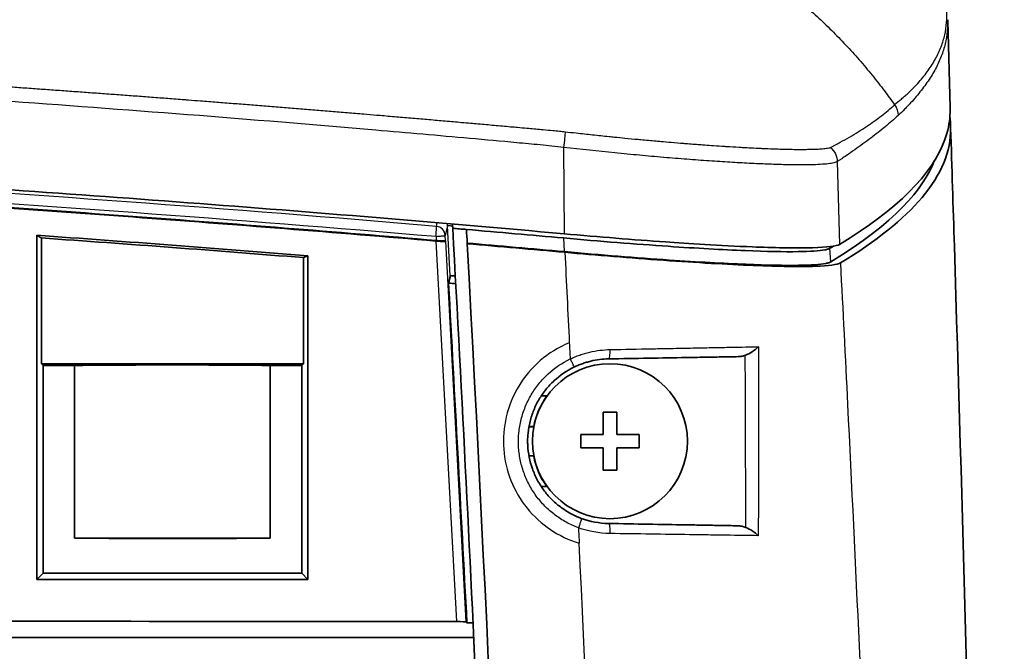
# Model space of a CAD drawing. Header units: millimetres. Extents: x 437 to 2596, y 423 to 1674.
# Tile 96 of 97: x 2545 to 2596, y 1610 to 1643. Entities that reach past the tile are written whole.
import ezdxf

# ---------------------------------------------------------------- set-up
doc = ezdxf.new("R2010")
doc.units = ezdxf.units.MM
doc.header["$LTSCALE"] = 5
doc.layers.add('0_CWD_4', color=7, linetype='Continuous', lineweight=25)
doc.layers.add('0_CWD_Line_035', color=7, linetype='Continuous', lineweight=35)

msp = doc.modelspace()

# ---------------------------------------------------------------- linework, layer by layer
at = {"layer": '0_CWD_4'}
for p, q in [((2573.441, 1636.338), (2573.464, 1631.876)), ((2587.569, 1635.601), (2587.681, 1631.327)), ((2566.87, 1632.26), (2566.917, 1632.448)), ((2567.449, 1632.286), (2567.326, 1631.789)), ((2567.59, 1629.696), (2567.449, 1632.286)), ((2566.852, 1631.742), (2566.863, 1631.529)), ((2567.919, 1611.848), (2566.856, 1631.5)), ((2567.341, 1631.516), (2567.326, 1631.789)), ((2567.334, 1631.487), (2568.396, 1611.838)), ((2573.434, 1631.658), (2573.471, 1630.952)), ((2587.229, 1630.421), (2587.192, 1631.128)), ((2573.436, 1625.231), (2573.436, 1625.231)), ((2573.463, 1624.694), (2573.463, 1624.693))]:
    msp.add_line(p, q, dxfattribs=at)
for centre, major_axis, ratio, start_param, end_param in [((2566.827, 1631.762), (0.042, 0.498), 0.053141, 4.685861, 6.223964), ((2566.827, 1631.762), (0.042, 0.498), 0.053141, 6.224837, 6.225807), ((2566.827, 1631.762), (0.485, -0.12), 0.998222, 0.297049, 1.725511), ((2566.95, 1632.259), (0.485, -0.12), 0.998222, 0.297209, 0.537654), ((2566.827, 1631.762), (0.499, 0.027), 0.043926, 4.761092, 5.388465), ((2566.827, 1631.762), (0.499, 0.027), 0.043926, 5.388465, 6.265652)]:
    msp.add_ellipse(centre, major_axis=major_axis, ratio=ratio, start_param=start_param, end_param=end_param, dxfattribs=at)
for points, knots in [([(2574.643, 1649.796), (2574.731, 1649.771), (2575.151, 1649.647), (2575.897, 1649.413), (2576.873, 1649.066), (2577.839, 1648.684), (2578.793, 1648.267), (2579.729, 1647.818), (2580.649, 1647.337), (2581.551, 1646.823), (2582.433, 1646.278), (2583.298, 1645.7), (2584.144, 1645.092), (2584.963, 1644.457), (2585.76, 1643.793), (2586.533, 1643.102), (2587.288, 1642.377), (2588.005, 1641.637), (2588.703, 1640.866), (2589.375, 1640.067), (2589.979, 1639.295), (2590.359, 1638.775), (2590.53, 1638.534)], [0, 0, 0, 0, 0.013665, 0.065988, 0.11831, 0.170633, 0.222956, 0.275279, 0.327601, 0.379924, 0.432247, 0.484569, 0.536892, 0.589215, 0.641538, 0.69386, 0.746183, 0.798506, 0.850828, 0.903151, 0.955474, 1, 1, 1, 1]), ([(2590.53, 1638.534), (2590.646, 1638.638), (2590.82, 1638.788), (2591.05, 1638.977), (2591.266, 1639.171), (2591.517, 1639.418), (2591.886, 1639.813), (2592.285, 1640.311), (2592.665, 1640.917), (2592.948, 1641.531), (2593.136, 1642.151), (2593.229, 1642.782), (2593.228, 1643.619), (2593.113, 1644.318), (2592.974, 1644.804), (2592.958, 1644.861)], [0, 0, 0, 0, 0.03125, 0.046875, 0.0625, 0.09375, 0.125, 0.1875, 0.25, 0.3125, 0.375, 0.4375, 0.5, 0.625, 0.6413696, 0.6413696, 0.6413696, 0.6413696]), ([(2593.272, 1642.93), (2593.276, 1642.784), (2593.271, 1642.423), (2593.193, 1641.843), (2593.013, 1641.202), (2592.741, 1640.56), (2592.376, 1639.92), (2591.996, 1639.385), (2591.645, 1638.956), (2591.407, 1638.687), (2591.205, 1638.47), (2590.995, 1638.251), (2590.829, 1638.09), (2590.714, 1637.984)], [0.4197057, 0.4197057, 0.4197057, 0.4197057, 0.471307, 0.5468346, 0.6223621, 0.6978897, 0.7734173, 0.8489449, 0.8867086, 0.9244724, 0.9433543, 0.9622362, 1, 1, 1, 1]), ([(2534.61, 1640.143), (2534.838, 1640.129), (2535.065, 1640.115), (2535.294, 1640.1), (2535.575, 1640.083), (2535.858, 1640.065), (2536.14, 1640.047), (2536.422, 1640.029), (2536.703, 1640.011), (2536.983, 1639.993), (2537.263, 1639.975), (2537.543, 1639.957), (2537.824, 1639.939), (2538.106, 1639.921), (2538.39, 1639.902), (2538.672, 1639.884), (2538.954, 1639.865), (2539.236, 1639.847), (2539.518, 1639.828), (2539.8, 1639.809), (2540.082, 1639.791), (2540.362, 1639.772), (2540.641, 1639.753), (2540.918, 1639.735), (2541.197, 1639.716), (2541.477, 1639.697), (2541.759, 1639.678), (2542.041, 1639.659), (2542.323, 1639.64), (2542.605, 1639.621), (2542.886, 1639.602), (2543.168, 1639.582), (2543.449, 1639.563), (2543.731, 1639.543), (2543.935, 1639.529), (2544.139, 1639.515), (2544.342, 1639.501), (2544.42, 1639.496), (2544.499, 1639.49), (2544.577, 1639.485), (2544.856, 1639.465), (2545.132, 1639.446), (2545.414, 1639.426), (2545.695, 1639.406), (2545.982, 1639.386), (2546.264, 1639.366), (2546.545, 1639.346), (2546.822, 1639.327), (2547.102, 1639.306), (2547.382, 1639.286), (2547.664, 1639.266), (2547.946, 1639.246), (2548.228, 1639.226), (2548.508, 1639.205), (2548.789, 1639.185), (2549.07, 1639.164), (2549.351, 1639.144), (2549.632, 1639.123), (2549.914, 1639.102), (2550.197, 1639.082), (2550.479, 1639.061), (2550.761, 1639.04), (2551.043, 1639.019), (2551.324, 1638.998), (2551.605, 1638.977), (2551.885, 1638.956), (2552.166, 1638.935), (2552.448, 1638.913), (2552.731, 1638.892), (2553.009, 1638.871), (2553.289, 1638.85), (2553.563, 1638.829), (2553.844, 1638.807), (2553.918, 1638.802), (2553.992, 1638.796), (2554.067, 1638.79), (2554.276, 1638.774), (2554.486, 1638.758), (2554.694, 1638.742), (2554.976, 1638.72), (2555.253, 1638.699), (2555.533, 1638.677), (2555.812, 1638.655), (2556.093, 1638.633), (2556.374, 1638.611), (2556.655, 1638.589), (2556.936, 1638.567), (2557.217, 1638.545), (2557.498, 1638.522), (2557.778, 1638.5), (2558.061, 1638.478), (2558.344, 1638.455), (2558.629, 1638.432), (2558.909, 1638.41), (2559.189, 1638.387), (2559.463, 1638.365), (2559.744, 1638.342), (2560.024, 1638.319), (2560.311, 1638.296), (2560.593, 1638.273), (2560.876, 1638.25), (2561.154, 1638.227), (2561.433, 1638.204), (2561.711, 1638.181), (2561.991, 1638.158), (2562.273, 1638.134), (2562.555, 1638.111), (2562.84, 1638.087), (2563.12, 1638.064), (2563.343, 1638.045), (2563.563, 1638.027), (2563.784, 1638.008), (2563.843, 1638.003), (2563.901, 1637.998), (2563.96, 1637.993), (2564.242, 1637.969), (2564.528, 1637.945), (2564.81, 1637.921), (2565.092, 1637.897), (2565.369, 1637.873), (2565.648, 1637.849), (2565.927, 1637.826), (2566.206, 1637.801), (2566.486, 1637.777), (2566.766, 1637.753), (2567.048, 1637.729), (2567.328, 1637.704), (2567.61, 1637.68), (2567.891, 1637.655), (2568.173, 1637.63), (2568.329, 1637.617), (2568.484, 1637.603), (2568.64, 1637.589), (2568.766, 1637.578), (2568.893, 1637.567), (2569.02, 1637.556), (2569.299, 1637.531), (2569.576, 1637.507), (2569.856, 1637.482), (2570.136, 1637.457), (2570.42, 1637.431), (2570.701, 1637.406), (2570.823, 1637.395), (2570.945, 1637.384), (2571.066, 1637.373), (2571.226, 1637.359), (2571.385, 1637.344), (2571.544, 1637.33), (2571.789, 1637.308), (2572.034, 1637.285), (2572.28, 1637.263), (2572.315, 1637.26), (2572.35, 1637.257), (2572.386, 1637.254), (2572.553, 1637.239), (2572.721, 1637.224), (2572.891, 1637.208), (2573.002, 1637.198), (2573.114, 1637.187), (2573.226, 1637.176), (2573.323, 1637.166), (2573.42, 1637.156), (2573.516, 1637.145)], [0.000001, 0.000001, 0.000001, 0.000001, 0.017578, 0.017578, 0.017578, 0.0391793, 0.0391793, 0.0391793, 0.0608084, 0.0608084, 0.0608084, 0.0824613, 0.0824613, 0.0824613, 0.1041342, 0.1041342, 0.1041342, 0.1258228, 0.1258228, 0.1258228, 0.1475233, 0.1475233, 0.1475233, 0.1692314, 0.1692314, 0.1692314, 0.1909431, 0.1909431, 0.1909431, 0.2126543, 0.2126543, 0.2126543, 0.234361, 0.234361, 0.234361, 0.25, 0.25, 0.25, 0.2560575, 0.2560575, 0.2560575, 0.2777187, 0.2777187, 0.2777187, 0.2993453, 0.2993453, 0.2993453, 0.3209484, 0.3209484, 0.3209484, 0.3425391, 0.3425391, 0.3425391, 0.3641282, 0.3641282, 0.3641282, 0.3857268, 0.3857268, 0.3857268, 0.4073459, 0.4073459, 0.4073459, 0.4289966, 0.4289966, 0.4289966, 0.4506901, 0.4506901, 0.4506901, 0.4724381, 0.4724381, 0.4724381, 0.4942521, 0.4942521, 0.4942521, 0.5, 0.5, 0.5, 0.5161064, 0.5161064, 0.5161064, 0.5379131, 0.5379131, 0.5379131, 0.5596742, 0.5596742, 0.5596742, 0.5813962, 0.5813962, 0.5813962, 0.6030855, 0.6030855, 0.6030855, 0.6247485, 0.6247485, 0.6247485, 0.6463916, 0.6463916, 0.6463916, 0.6680208, 0.6680208, 0.6680208, 0.6896424, 0.6896424, 0.6896424, 0.7112625, 0.7112625, 0.7112625, 0.7328873, 0.7328873, 0.7328873, 0.75, 0.75, 0.75, 0.7545227, 0.7545227, 0.7545227, 0.7761701, 0.7761701, 0.7761701, 0.7978346, 0.7978346, 0.7978346, 0.8195243, 0.8195243, 0.8195243, 0.8412473, 0.8412473, 0.8412473, 0.8630117, 0.8630117, 0.8630117, 0.875, 0.875, 0.875, 0.8847996, 0.8847996, 0.8847996, 0.9064696, 0.9064696, 0.9064696, 0.9281093, 0.9281093, 0.9281093, 0.9375, 0.9375, 0.9375, 0.9498241, 0.9498241, 0.9498241, 0.96875, 0.96875, 0.96875, 0.971483, 0.971483, 0.971483, 0.984375, 0.984375, 0.984375, 0.9927679, 0.9927679, 0.9927679, 1, 1, 1, 1]), ([(2573.441, 1636.338), (2573.24, 1636.363), (2572.836, 1636.407), (2572.028, 1636.482), (2570.613, 1636.614), (2567.783, 1636.872), (2562.121, 1637.372), (2554.027, 1638.035), (2544.306, 1638.755), (2537.821, 1639.188), (2534.577, 1639.393)], [0, 0, 0, 0, 0.015625, 0.03125, 0.0625, 0.125, 0.25, 0.5, 0.75, 1, 1, 1, 1]), ([(2587.221, 1636.33), (2587.245, 1636.34), (2587.289, 1636.36), (2587.37, 1636.408), (2587.519, 1636.485), (2587.806, 1636.645), (2588.204, 1636.868), (2588.655, 1637.138), (2589.221, 1637.501), (2589.735, 1637.872), (2590.204, 1638.249), (2590.423, 1638.439), (2590.53, 1638.534)], [0.0000259, 0.0000259, 0.0000259, 0.0000259, 0.015625, 0.03125, 0.0625, 0.125, 0.25, 0.375, 0.5, 0.75, 0.875, 1, 1, 1, 1]), ([(2590.714, 1637.984), (2590.609, 1637.887), (2590.392, 1637.693), (2589.933, 1637.304), (2589.434, 1636.912), (2588.897, 1636.514), (2588.475, 1636.213), (2588.107, 1635.959), (2587.841, 1635.779), (2587.706, 1635.69), (2587.628, 1635.638), (2587.589, 1635.615), (2587.569, 1635.601)], [0, 0, 0, 0, 0.125, 0.25, 0.5, 0.625, 0.75, 0.875, 0.9375, 0.96875, 0.984375, 1, 1, 1, 1]), ([(2573.516, 1637.146), (2573.513, 1637.062), (2573.505, 1636.94), (2573.491, 1636.798), (2573.478, 1636.656), (2573.46, 1636.492), (2573.441, 1636.338)], [0, 0, 0, 0, 0.500039, 0.500039, 0.500039, 1, 1, 1, 1]), ([(2573.516, 1637.145), (2573.707, 1637.123), (2573.899, 1637.102), (2574.088, 1637.081), (2574.373, 1637.049), (2574.653, 1637.019), (2574.936, 1636.988), (2575.218, 1636.958), (2575.503, 1636.928), (2575.783, 1636.9), (2575.875, 1636.89), (2575.967, 1636.881), (2576.059, 1636.872), (2576.244, 1636.853), (2576.426, 1636.835), (2576.609, 1636.817), (2576.835, 1636.795), (2577.061, 1636.774), (2577.283, 1636.753), (2577.331, 1636.749), (2577.378, 1636.744), (2577.425, 1636.74), (2577.692, 1636.715), (2577.955, 1636.691), (2578.216, 1636.668), (2578.302, 1636.661), (2578.387, 1636.653), (2578.472, 1636.646), (2578.647, 1636.631), (2578.822, 1636.616), (2578.995, 1636.601), (2579.208, 1636.583), (2579.419, 1636.566), (2579.627, 1636.549), (2579.669, 1636.546), (2579.71, 1636.543), (2579.752, 1636.539), (2579.999, 1636.52), (2580.241, 1636.501), (2580.478, 1636.483), (2580.561, 1636.477), (2580.644, 1636.471), (2580.726, 1636.465), (2580.879, 1636.454), (2581.031, 1636.443), (2581.18, 1636.433), (2581.376, 1636.419), (2581.569, 1636.406), (2581.758, 1636.394), (2581.79, 1636.392), (2581.822, 1636.389), (2581.854, 1636.387), (2582.074, 1636.373), (2582.289, 1636.36), (2582.498, 1636.348), (2582.574, 1636.344), (2582.648, 1636.339), (2582.723, 1636.335), (2582.859, 1636.328), (2582.991, 1636.321), (2583.122, 1636.314), (2583.291, 1636.305), (2583.458, 1636.297), (2583.619, 1636.29), (2583.651, 1636.288), (2583.683, 1636.287), (2583.715, 1636.285), (2583.905, 1636.277), (2584.087, 1636.27), (2584.262, 1636.263), (2584.318, 1636.261), (2584.372, 1636.259), (2584.426, 1636.258), (2584.544, 1636.254), (2584.659, 1636.25), (2584.771, 1636.247), (2584.934, 1636.243), (2585.089, 1636.24), (2585.237, 1636.237), (2585.385, 1636.235), (2585.526, 1636.234), (2585.659, 1636.233), (2585.695, 1636.233), (2585.73, 1636.233), (2585.764, 1636.233), (2585.859, 1636.234), (2585.95, 1636.234), (2586.036, 1636.236), (2586.125, 1636.237), (2586.21, 1636.239), (2586.29, 1636.241), (2586.315, 1636.241), (2586.339, 1636.242), (2586.363, 1636.243), (2586.465, 1636.246), (2586.559, 1636.251), (2586.645, 1636.256), (2586.666, 1636.257), (2586.687, 1636.258), (2586.708, 1636.26), (2586.769, 1636.264), (2586.826, 1636.269), (2586.878, 1636.274), (2586.93, 1636.279), (2586.976, 1636.284), (2587.019, 1636.289), (2587.034, 1636.291), (2587.048, 1636.293), (2587.061, 1636.294), (2587.115, 1636.302), (2587.16, 1636.309), (2587.195, 1636.32), (2587.205, 1636.323), (2587.213, 1636.326), (2587.221, 1636.329)], [0.0000027, 0.0000027, 0.0000027, 0.0000027, 0.0278177, 0.0278177, 0.0278177, 0.0695789, 0.0695789, 0.0695789, 0.1112047, 0.1112047, 0.1112047, 0.125, 0.125, 0.125, 0.1529114, 0.1529114, 0.1529114, 0.1875, 0.1875, 0.1875, 0.1948631, 0.1948631, 0.1948631, 0.2364356, 0.2364356, 0.2364356, 0.25, 0.25, 0.25, 0.2780254, 0.2780254, 0.2780254, 0.3125, 0.3125, 0.3125, 0.31947, 0.31947, 0.31947, 0.3606216, 0.3606216, 0.3606216, 0.375, 0.375, 0.375, 0.4019587, 0.4019587, 0.4019587, 0.4375, 0.4375, 0.4375, 0.4435612, 0.4435612, 0.4435612, 0.485042, 0.485042, 0.485042, 0.5, 0.5, 0.5, 0.5273134, 0.5273134, 0.5273134, 0.5625, 0.5625, 0.5625, 0.569576, 0.569576, 0.569576, 0.6117538, 0.6117538, 0.6117538, 0.625, 0.625, 0.625, 0.654118, 0.654118, 0.654118, 0.6965014, 0.6965014, 0.6965014, 0.7387929, 0.7387929, 0.7387929, 0.75, 0.75, 0.75, 0.7807896, 0.7807896, 0.7807896, 0.8125, 0.8125, 0.8125, 0.8223995, 0.8223995, 0.8223995, 0.8644167, 0.8644167, 0.8644167, 0.875, 0.875, 0.875, 0.9065979, 0.9065979, 0.9065979, 0.9375, 0.9375, 0.9375, 0.9479173, 0.9479173, 0.9479173, 0.9892922, 0.9892922, 0.9892922, 1, 1, 1, 1]), ([(2587.569, 1635.601), (2587.53, 1635.575), (2587.471, 1635.555), (2587.392, 1635.537), (2587.315, 1635.519), (2587.217, 1635.503), (2587.101, 1635.489), (2587.1, 1635.489), (2587.099, 1635.489), (2587.098, 1635.488), (2586.981, 1635.475), (2586.846, 1635.463), (2586.69, 1635.455), (2586.689, 1635.455), (2586.688, 1635.454), (2586.687, 1635.454), (2586.531, 1635.446), (2586.356, 1635.439), (2586.164, 1635.435), (2586.162, 1635.435), (2586.16, 1635.435), (2586.158, 1635.435), (2585.774, 1635.428), (2585.321, 1635.43), (2584.804, 1635.443), (2584.799, 1635.443), (2584.795, 1635.443), (2584.79, 1635.443), (2584.528, 1635.449), (2584.25, 1635.458), (2583.956, 1635.47), (2583.667, 1635.481), (2583.361, 1635.495), (2583.044, 1635.511), (2583.039, 1635.511), (2583.033, 1635.511), (2583.028, 1635.511), (2582.705, 1635.528), (2582.371, 1635.546), (2582.025, 1635.567), (2581.682, 1635.588), (2581.327, 1635.611), (2580.961, 1635.637), (2580.957, 1635.637), (2580.954, 1635.637), (2580.95, 1635.637), (2580.58, 1635.663), (2580.197, 1635.691), (2579.804, 1635.721), (2579.415, 1635.751), (2579.016, 1635.784), (2578.612, 1635.818), (2578.609, 1635.818), (2578.605, 1635.819), (2578.601, 1635.819), (2578.193, 1635.854), (2577.781, 1635.89), (2577.362, 1635.929), (2576.943, 1635.967), (2576.517, 1636.008), (2576.085, 1636.051), (2575.221, 1636.138), (2574.33, 1636.234), (2573.441, 1636.338)], [0, 0, 0, 0, 0.0625, 0.0625, 0.0625, 0.124368, 0.124368, 0.124368, 0.125, 0.125, 0.125, 0.187013, 0.187013, 0.187013, 0.1875, 0.1875, 0.1875, 0.249453, 0.249453, 0.249453, 0.25, 0.25, 0.25, 0.373874, 0.373874, 0.373874, 0.375, 0.375, 0.375, 0.4375, 0.4375, 0.4375, 0.498934, 0.498934, 0.498934, 0.5, 0.5, 0.5, 0.5625, 0.5625, 0.5625, 0.624406, 0.624406, 0.624406, 0.625, 0.625, 0.625, 0.6875, 0.6875, 0.6875, 0.74941, 0.74941, 0.74941, 0.75, 0.75, 0.75, 0.8125, 0.8125, 0.8125, 0.875, 0.875, 0.875, 1, 1, 1, 1]), ([(2587.221, 1636.33), (2587.323, 1636.242), (2587.411, 1636.128), (2587.472, 1636.002), (2587.532, 1635.875), (2587.565, 1635.735), (2587.569, 1635.601)], [0.0000001, 0.0000001, 0.0000001, 0.0000001, 0.4999803, 0.4999803, 0.4999803, 1, 1, 1, 1]), ([(2567.709, 1632.259), (2567.693, 1632.262), (2567.651, 1632.269), (2567.589, 1632.279), (2567.53, 1632.288), (2567.47, 1632.293), (2567.45, 1632.291), (2567.449, 1632.286)], [0.3044866, 0.3044866, 0.3044866, 0.3044866, 0.375, 0.5, 0.625, 0.75, 0.9999566, 0.9999566, 0.9999566, 0.9999566]), ([(2587.731, 1630.368), (2587.857, 1627.93), (2588.824, 1608.89), (2590.306, 1573.234), (2591.578, 1523.369), (2592.052, 1473.486), (2591.809, 1436.083), (2591.432, 1413.226), (2591.3, 1406.472), (2591.244, 1403.745), (2591.229, 1403.031), (2591.223, 1402.772), (2591.22, 1402.642), (2591.219, 1402.578)], [0, 0, 0, 0, 0.0321322, 0.251014, 0.4698957, 0.6887775, 0.9076593, 0.9623797, 0.9897399, 0.99658, 0.99829, 0.999145, 0.9999932, 0.9999932, 0.9999932, 0.9999932]), ([(2573.78, 1625.416), (2573.857, 1625.453), (2574.019, 1625.524), (2574.269, 1625.618), (2574.527, 1625.701), (2574.874, 1625.791), (2575.311, 1625.869), (2575.667, 1625.894), (2575.845, 1625.898)], [0, 0, 0, 0, 0.119881, 0.2456123, 0.3713436, 0.4970749, 0.7485374, 1, 1, 1, 1]), ([(2575.758, 1625.414), (2575.769, 1625.415), (2575.781, 1625.425), (2575.792, 1625.449), (2575.803, 1625.472), (2575.813, 1625.509), (2575.822, 1625.556), (2575.83, 1625.602), (2575.836, 1625.659), (2575.84, 1625.719), (2575.844, 1625.778), (2575.846, 1625.84), (2575.845, 1625.898)], [0, 0, 0, 0, 0.249983, 0.249983, 0.249983, 0.500003, 0.500003, 0.500003, 0.750024, 0.750024, 0.750024, 1, 1, 1, 1]), ([(2575.845, 1625.898), (2576.574, 1625.912), (2577.284, 1625.925), (2577.974, 1625.938), (2578.251, 1625.943), (2578.525, 1625.949), (2578.796, 1625.954), (2579.2, 1625.962), (2579.598, 1625.969), (2579.989, 1625.977), (2580.315, 1625.983), (2580.637, 1625.989), (2580.95, 1625.995), (2581.264, 1626.002), (2581.568, 1626.007), (2581.864, 1626.013), (2582.408, 1626.024), (2582.923, 1626.034), (2583.408, 1626.044), (2583.438, 1626.044), (2583.469, 1626.045), (2583.499, 1626.046)], [0, 0, 0, 0, 0.2515, 0.2515, 0.2515, 0.352452, 0.352452, 0.352452, 0.503001, 0.503001, 0.503001, 0.628751, 0.628751, 0.628751, 0.754501, 0.754501, 0.754501, 0.985384, 0.985384, 0.985384, 1, 1, 1, 1]), ([(2574.207, 1616.691), (2573.988, 1616.772), (2573.569, 1616.963), (2572.986, 1617.34), (2572.462, 1617.8), (2572.016, 1618.323), (2571.643, 1618.917), (2571.367, 1619.546), (2571.181, 1620.221), (2571.097, 1620.907), (2571.113, 1621.601), (2571.231, 1622.29), (2571.444, 1622.945), (2571.757, 1623.574), (2572.149, 1624.139), (2572.789, 1624.822), (2573.36, 1625.212), (2573.78, 1625.416)], [0, 0, 0, 0, 0.0625, 0.125, 0.1875, 0.25, 0.3125, 0.375, 0.4375, 0.5, 0.5625, 0.625, 0.6875, 0.75, 0.812501, 0.875001, 1, 1, 1, 1]), ([(2573.78, 1625.416), (2573.805, 1625.364), (2573.831, 1625.31), (2573.856, 1625.257), (2573.88, 1625.205), (2573.903, 1625.155), (2573.922, 1625.113), (2573.941, 1625.072), (2573.955, 1625.04), (2573.963, 1625.018), (2573.971, 1624.997), (2573.973, 1624.987), (2573.971, 1624.986)], [0, 0, 0, 0, 0.25008, 0.25008, 0.25008, 0.500162, 0.500162, 0.500162, 0.750245, 0.750245, 0.750245, 1, 1, 1, 1]), ([(2574.354, 1617.18), (2574.358, 1617.179), (2574.358, 1617.167), (2574.353, 1617.143), (2574.348, 1617.117), (2574.338, 1617.079), (2574.323, 1617.032), (2574.309, 1616.985), (2574.29, 1616.927), (2574.27, 1616.867), (2574.249, 1616.807), (2574.227, 1616.746), (2574.207, 1616.691)], [0, 0, 0, 0, 0.248584, 0.248584, 0.248584, 0.5, 0.5, 0.5, 0.751269, 0.751269, 0.751269, 1, 1, 1, 1]), ([(2575.758, 1616.916), (2575.767, 1616.916), (2575.778, 1616.904), (2575.787, 1616.879), (2575.797, 1616.853), (2575.806, 1616.813), (2575.813, 1616.763), (2575.82, 1616.712), (2575.825, 1616.65), (2575.827, 1616.587), (2575.83, 1616.523), (2575.831, 1616.458), (2575.829, 1616.398)], [0, 0, 0, 0, 0.24957, 0.24957, 0.24957, 0.499714, 0.499714, 0.499714, 0.749857, 0.749857, 0.749857, 1, 1, 1, 1]), ([(2583.49, 1616.286), (2582.967, 1616.293), (2582.414, 1616.301), (2581.83, 1616.31), (2581.531, 1616.314), (2581.224, 1616.318), (2580.909, 1616.323), (2580.594, 1616.327), (2580.271, 1616.332), (2579.944, 1616.337), (2579.291, 1616.346), (2578.622, 1616.356), (2577.937, 1616.366), (2577.251, 1616.377), (2576.549, 1616.387), (2575.829, 1616.398)], [0.0000084, 0.0000084, 0.0000084, 0.0000084, 0.2455008, 0.2455008, 0.2455008, 0.3712507, 0.3712507, 0.3712507, 0.4970005, 0.4970005, 0.4970005, 0.7485003, 0.7485003, 0.7485003, 1, 1, 1, 1]), ([(2577.055, 1402.481), (2577.056, 1402.541), (2577.058, 1402.602), (2577.059, 1402.663), (2577.062, 1402.793), (2577.064, 1402.922), (2577.067, 1403.051), (2577.077, 1403.567), (2577.088, 1404.084), (2577.099, 1404.602), (2577.141, 1406.672), (2577.181, 1408.739), (2577.218, 1410.807), (2577.293, 1414.943), (2577.361, 1419.08), (2577.42, 1423.218), (2577.601, 1435.871), (2577.704, 1448.522), (2577.732, 1461.174), (2577.74, 1465.07), (2577.741, 1468.967), (2577.735, 1472.863), (2577.71, 1488.491), (2577.569, 1504.122), (2577.311, 1519.75), (2577.296, 1520.672), (2577.28, 1521.594), (2577.264, 1522.515), (2576.976, 1539.065), (2576.556, 1555.612), (2576.006, 1572.153), (2575.939, 1574.181), (2575.869, 1576.209), (2575.798, 1578.237), (2575.356, 1590.794), (2574.838, 1603.348), (2574.244, 1615.899)], [0, 0, 0, 0, 0.000851, 0.000851, 0.000851, 0.002668, 0.002668, 0.002668, 0.009936, 0.009936, 0.009936, 0.039009, 0.039009, 0.039009, 0.097154, 0.097154, 0.097154, 0.274975, 0.274975, 0.274975, 0.329736, 0.329736, 0.329736, 0.549361, 0.549361, 0.549361, 0.562318, 0.562318, 0.562318, 0.794899, 0.794899, 0.794899, 0.823419, 0.823419, 0.823419, 1, 1, 1, 1])]:
    msp.add_open_spline(points, degree=3, knots=knots, dxfattribs=at)
for points in [[(2590.53, 1638.534), (2590.642, 1638.377), (2590.709, 1638.177), (2590.714, 1637.984)], [(2566.87, 1632.26), (2556.209, 1633.164), (2545.535, 1633.946), (2534.849, 1634.607)], [(2535.524, 1634.047), (2545.978, 1633.396), (2556.421, 1632.631), (2566.852, 1631.747)], [(2573.501, 1630.919), (2573.582, 1629.364), (2573.656, 1627.804), (2573.734, 1626.249)], [(2567.416, 1629.978), (2567.416, 1629.978), (2567.415, 1629.978), (2567.415, 1629.978)], [(2573.734, 1626.249), (2573.169, 1626.007), (2572.178, 1625.401), (2571.039, 1624.045), (2570.393, 1622.445), (2570.262, 1620.744), (2570.644, 1619.101), (2571.486, 1617.659), (2572.723, 1616.529), (2573.705, 1616.065), (2574.244, 1615.899)], [(2573.734, 1626.249), (2573.748, 1625.97), (2573.766, 1625.694), (2573.78, 1625.416)], [(2576.962, 1625.919), (2576.962, 1625.919), (2576.962, 1625.919), (2576.962, 1625.919)], [(2580.973, 1625.996), (2580.973, 1625.996), (2580.973, 1625.996), (2580.973, 1625.996)], [(2583.499, 1626.046), (2583.508, 1622.792), (2583.506, 1619.539), (2583.49, 1616.286)], [(2582.84, 1616.716), (2582.843, 1619.676), (2582.836, 1622.637), (2582.819, 1625.598)], [(2567.679, 1625.096), (2567.679, 1625.096), (2567.679, 1625.096), (2567.68, 1625.096)], [(2568.032, 1618.571), (2568.032, 1618.571), (2568.032, 1618.571), (2568.032, 1618.571)], [(2575.829, 1616.398), (2575.275, 1616.406), (2574.732, 1616.503), (2574.207, 1616.691)], [(2574.207, 1616.691), (2574.219, 1616.427), (2574.232, 1616.163), (2574.244, 1615.899)]]:
    msp.add_open_spline(points, degree=3, dxfattribs=at)
at = {"layer": '0_CWD_Line_035'}
for p, q in [((2593.273, 1642.871), (2593.391, 1638.388)), ((2578.923, 1635.792), (2578.923, 1635.792)), ((2546.475, 1625.165), (2546.477, 1631.66)), ((2560.004, 1625.165), (2560.002, 1630.644)), ((2576.582, 1625.912), (2576.582, 1625.912)), ((2575.082, 1625.826), (2575.082, 1625.826)), ((2575.082, 1625.348), (2575.082, 1625.348)), ((2546.475, 1625.165), (2560.004, 1625.165)), ((2546.563, 1625.077), (2546.475, 1625.165)), ((2546.563, 1625.077), (2546.559, 1614.35)), ((2548.189, 1625.077), (2546.563, 1625.077)), ((2548.189, 1625.077), (2548.189, 1616.165)), ((2559.916, 1625.077), (2558.285, 1625.077)), ((2558.285, 1616.165), (2558.285, 1625.077)), ((2560.004, 1625.165), (2559.916, 1625.077)), ((2559.916, 1625.077), (2559.92, 1614.345)), ((2572.287, 1623.509), (2572.585, 1623.501)), ((2575.482, 1621.515), (2575.482, 1622.665)), ((2576.182, 1622.665), (2575.482, 1622.665)), ((2576.182, 1622.665), (2576.182, 1621.515)), ((2570.384, 1621.915), (2570.384, 1621.915)), ((2570.385, 1621.924), (2570.385, 1621.924)), ((2571.171, 1621.915), (2571.171, 1621.915)), ((2571.172, 1621.925), (2571.172, 1621.925)), ((2571.903, 1621.915), (2571.649, 1621.915)), ((2571.651, 1621.925), (2571.895, 1621.925)), ((2574.332, 1620.815), (2574.332, 1621.515)), ((2575.482, 1621.515), (2574.332, 1621.515)), ((2577.332, 1621.515), (2576.182, 1621.515)), ((2577.332, 1621.515), (2577.332, 1620.815)), ((2574.332, 1620.815), (2575.482, 1620.815)), ((2575.482, 1619.665), (2575.482, 1620.815)), ((2576.182, 1620.815), (2577.332, 1620.815)), ((2576.182, 1620.815), (2576.182, 1619.665)), ((2570.384, 1620.415), (2570.383, 1620.415)), ((2570.385, 1620.405), (2570.385, 1620.405)), ((2571.164, 1620.415), (2571.164, 1620.415)), ((2571.903, 1620.415), (2571.649, 1620.415)), ((2571.894, 1620.404), (2571.651, 1620.404)), ((2575.482, 1619.665), (2576.182, 1619.665)), ((2572.585, 1618.829), (2572.287, 1618.821)), ((2573.683, 1617.498), (2573.683, 1617.498)), ((2573.697, 1617.491), (2573.696, 1617.49)), ((2575.106, 1616.977), (2575.106, 1616.978)), ((2546.559, 1614.35), (2546.237, 1614.028)), ((2559.92, 1614.345), (2546.559, 1614.35)), ((2559.92, 1614.345), (2560.237, 1614.028)), ((2568.448, 1611.779), (2568.396, 1611.838)), ((2472.737, 1611.028), (2568.799, 1611.028))]:
    msp.add_line(p, q, dxfattribs=at)
msp.add_circle((2575.832, 1621.165), 4, dxfattribs=at)
msp.add_arc((2447.909, 227.919), 1407.197, 85.431148, 85.983395, dxfattribs=at)
for centre, major_axis, ratio, start_param, end_param in [((2553.237, 1625.052), (-5.8, 0), 0.008727, 3.656459, 5.768319), ((2575.836, 1621.162), (3.134, -2.508), 0.999999, 3.194538, 3.625317), ((2575.836, 1621.162), (3.129, -2.515), 0.999999, 4.008719, 4.438949), ((2553.237, 1616.165), (-5.8, 0), 0.00001, 3.656459, 5.768319), ((2449.125, 1634.896), (-2392.09, 0.908), 0.008716, 1.611408, 1.617266), ((2567.896, 1611.838), (-0.501, 0), 0.020956, 3.159802, 4.666343), ((2449.556, 1565.129), (2380.61, -0.161), 0.019624, 1.520702, 1.520835)]:
    msp.add_ellipse(centre, major_axis=major_axis, ratio=ratio, start_param=start_param, end_param=end_param, dxfattribs=at)
for points, degree in [([(2592.372, 1640.462), (2592.372, 1640.462), (2592.372, 1640.462), (2592.372, 1640.462)], 3), ([(2592.447, 1640.578), (2592.447, 1640.578), (2592.447, 1640.578), (2592.447, 1640.578)], 3), ([(2592.5, 1640.145), (2592.5, 1640.145), (2592.5, 1640.145), (2592.5, 1640.145)], 3), ([(2592.596, 1640.314), (2592.596, 1640.314), (2592.596, 1640.314), (2592.596, 1640.313)], 3), ([(2590.105, 1639.119), (2590.105, 1639.118), (2590.105, 1639.118), (2590.105, 1639.118)], 3), ([(2590.142, 1639.068), (2590.142, 1639.068), (2590.142, 1639.068), (2590.142, 1639.069)], 3), ([(2590.374, 1638.745), (2590.374, 1638.745), (2590.374, 1638.745), (2590.374, 1638.745)], 3), ([(2552.714, 1638.124), (2552.714, 1638.124), (2552.713, 1638.124), (2552.713, 1638.124)], 3), ([(2590.022, 1638.104), (2590.022, 1638.104), (2590.022, 1638.104), (2590.022, 1638.104)], 3), ([(2590.157, 1638.214), (2590.157, 1638.214), (2590.157, 1638.214), (2590.157, 1638.214)], 3), ([(2589.47, 1637.684), (2589.47, 1637.684), (2589.47, 1637.684), (2589.47, 1637.684)], 3), ([(2593.382, 1637.943), (2593.407, 1637.74), (2593.421, 1637.537), (2593.424, 1637.333)], 3), ([(2593.616, 1631.233), (2593.553, 1633.266), (2593.489, 1635.299), (2593.424, 1637.333)], 3), ([(2579.7, 1635.73), (2579.7, 1635.73), (2579.7, 1635.73), (2579.7, 1635.73)], 3), ([(2587.229, 1630.421), (2590.57, 1632.443), (2592.009, 1634.204), (2592.58, 1635.635)], 3), ([(2567.702, 1632.381), (2567.706, 1632.308), (2567.71, 1632.235), (2567.714, 1632.162)], 3), ([(2568.419, 1632.098), (2568.432, 1631.864), (2568.449, 1631.627), (2568.462, 1631.393)], 3), ([(2587.192, 1631.128), (2587.252, 1631.164), (2587.311, 1631.2), (2587.37, 1631.236)], 3), ([(2587.678, 1631.428), (2587.678, 1631.428), (2587.678, 1631.428), (2587.678, 1631.428)], 3), ([(2567.5, 1629.331), (2567.623, 1629.321), (2567.747, 1629.31), (2567.87, 1629.299)], 3), ([(2576.605, 1625.912), (2576.605, 1625.912), (2576.605, 1625.912), (2576.605, 1625.912)], 3), ([(2571.903, 1620.415), (2571.898, 1620.409), (2571.894, 1620.404)], 2), ([(2568.049, 1618.277), (2568.049, 1618.277), (2568.049, 1618.277), (2568.049, 1618.277)], 3), ([(2574.354, 1617.18), (2574.809, 1617.012), (2575.278, 1616.924), (2575.758, 1616.916)], 3), ([(2575.118, 1616.975), (2575.118, 1616.975), (2575.118, 1616.975), (2575.118, 1616.975)], 3), ([(2568.339, 1612.888), (2568.339, 1612.888), (2568.339, 1612.888), (2568.34, 1612.888)], 3), ([(2568.378, 1612.176), (2568.378, 1612.176), (2568.378, 1612.176), (2568.378, 1612.176)], 3)]:
    msp.add_open_spline(points, degree=degree, dxfattribs=at)
for points, knots in [([(2593.391, 1638.388), (2593.394, 1638.264), (2593.393, 1638.14), (2593.364, 1637.58), (2593.28, 1637.169), (2592.485, 1634.946), (2590.672, 1633.135), (2587.681, 1631.327)], [4.899931, 4.899931, 4.899931, 4.899931, 5.437776, 5.437776, 7.322657, 7.322657, 15.30821, 15.30821, 15.30821, 15.30821]), ([(2593.424, 1637.333), (2593.433, 1636.735), (2593.314, 1636.138), (2592.82, 1634.944), (2592.446, 1634.348), (2590.996, 1632.623), (2589.591, 1631.494), (2587.731, 1630.368)], [-13.30111, -13.30111, -13.30111, -13.30111, -9.877444, -9.877444, -6.462389, -6.462389, -0.000011, -0.000011, -0.000011, -0.000011]), ([(2573.464, 1631.876), (2566.995, 1632.456), (2560.521, 1632.991), (2547.559, 1633.972), (2541.073, 1634.418), (2534.582, 1634.819)], [0.000475, 0.000475, 0.000475, 0.000475, 1.95203, 1.95203, 3.904429, 3.904429, 3.904429, 3.904429]), ([(2535.513, 1633.838), (2540.744, 1633.511), (2545.972, 1633.156), (2556.422, 1632.386), (2561.644, 1631.972), (2566.863, 1631.529)], [0.000011, 0.000011, 0.000011, 0.000011, 1.573472, 1.573472, 3.146933, 3.146933, 3.146933, 3.146933]), ([(2566.856, 1631.5), (2561.637, 1631.943), (2556.415, 1632.357), (2545.968, 1633.127), (2540.743, 1633.483), (2535.516, 1633.809)], [-3.145964, -3.145964, -3.145964, -3.145964, -1.572472, -1.572472, -0.000015, -0.000015, -0.000015, -0.000015]), ([(2567.66, 1304.454), (2567.819, 1307.341), (2567.975, 1310.233), (2568.536, 1320.961), (2568.88, 1328.084), (2569.43, 1340.389), (2569.628, 1345.063), (2569.998, 1354.327), (2570.157, 1358.552), (2570.463, 1367.161), (2570.605, 1371.412), (2570.974, 1383.23), (2571.189, 1391.099), (2571.46, 1402.519), (2571.568, 1407.535), (2572.009, 1431.001), (2572.185, 1449.206), (2572.201, 1486.172), (2572.034, 1504.897), (2571.345, 1542.326), (2570.825, 1561.029), (2569.478, 1597.211), (2568.673, 1614.69), (2567.714, 1632.162)], [-33.840477, -33.840477, -33.840477, -33.840477, -32.956711, -32.956711, -30.536624, -30.536624, -28.96095, -28.96095, -27.499058, -27.499058, -26.062245, -26.062245, -23.556705, -23.556705, -21.971576, -21.971576, -16.494247, -16.494247, -10.871508, -10.871508, -5.253454, -5.253454, -0.000001, -0.000001, -0.000001, -0.000001]), ([(2568.419, 1632.098), (2568.302, 1632.109), (2568.184, 1632.119), (2567.949, 1632.14), (2567.832, 1632.151), (2567.714, 1632.162)], [-0.07080288, -0.07080288, -0.07080288, -0.07080288, -0.03537222, -0.03537222, -0.00000535, -0.00000535, -0.00000535, -0.00000535]), ([(2573.434, 1631.658), (2572.599, 1631.733), (2571.763, 1631.807), (2570.091, 1631.954), (2569.255, 1632.026), (2568.419, 1632.098)], [0.0000372, 0.0000372, 0.0000372, 0.0000372, 0.2521756, 0.2521756, 0.5042157, 0.5042157, 0.5042157, 0.5042157]), ([(2560.237, 1630.743), (2557.903, 1630.931), (2555.568, 1631.112), (2550.901, 1631.464), (2548.569, 1631.633), (2546.237, 1631.797)], [0.000024, 0.000024, 0.000024, 0.000024, 0.70343, 0.70343, 1.405554, 1.405554, 1.405554, 1.405554]), ([(2546.237, 1614.028), (2546.237, 1616.985), (2546.237, 1619.943), (2546.237, 1625.865), (2546.237, 1628.831), (2546.237, 1631.797)], [-1.778428, -1.778428, -1.778428, -1.778428, -0.890482, -0.890482, -0.000021, -0.000021, -0.000021, -0.000021]), ([(2567.333, 1631.487), (2567.333, 1631.485), (2567.329, 1631.483), (2567.314, 1631.481), (2567.303, 1631.48), (2567.264, 1631.478), (2567.232, 1631.478), (2567.158, 1631.48), (2567.118, 1631.482), (2567.023, 1631.487), (2566.969, 1631.491), (2566.903, 1631.496), (2566.893, 1631.497), (2566.877, 1631.498), (2566.873, 1631.498), (2566.864, 1631.499), (2566.86, 1631.499), (2566.856, 1631.5)], [0.00004247, 0.00004247, 0.00004247, 0.00004247, 0.0101281, 0.0101281, 0.02086842, 0.02086842, 0.03772017, 0.03772017, 0.05290911, 0.05290911, 0.06997087, 0.06997087, 0.07313168, 0.07313168, 0.07460932, 0.07460932, 0.07578961, 0.07578961, 0.07578961, 0.07578961]), ([(2566.863, 1631.529), (2566.867, 1631.529), (2566.871, 1631.528), (2566.88, 1631.527), (2566.884, 1631.527), (2566.9, 1631.526), (2566.91, 1631.525), (2566.977, 1631.52), (2567.031, 1631.516), (2567.126, 1631.511), (2567.166, 1631.509), (2567.24, 1631.507), (2567.272, 1631.507), (2567.31, 1631.509), (2567.322, 1631.51), (2567.336, 1631.512), (2567.34, 1631.514), (2567.341, 1631.516)], [-0.07580854, -0.07580854, -0.07580854, -0.07580854, -0.07462565, -0.07462565, -0.07314784, -0.07314784, -0.06997888, -0.06997888, -0.05280194, -0.05280194, -0.03761494, -0.03761494, -0.02074833, -0.02074833, -0.01007296, -0.01007296, -0.00003503, -0.00003503, -0.00003503, -0.00003503]), ([(2567.341, 1631.516), (2567.34, 1631.511), (2567.339, 1631.506), (2567.337, 1631.497), (2567.335, 1631.492), (2567.334, 1631.487)], [-0.05015238, -0.05015238, -0.05015238, -0.05015238, -0.02509725, -0.02509725, -0.00004201, -0.00004201, -0.00004201, -0.00004201]), ([(2573.434, 1631.658), (2575.306, 1631.49), (2577.143, 1631.344), (2580.305, 1631.128), (2581.646, 1631.052), (2583.905, 1630.961), (2584.829, 1630.943), (2586.178, 1630.963), (2586.641, 1630.994), (2586.992, 1631.058), (2587.049, 1631.072), (2587.118, 1631.094), (2587.137, 1631.101), (2587.169, 1631.115), (2587.181, 1631.121), (2587.192, 1631.128)], [0.000037, 0.000037, 0.000037, 0.000037, 0.564582, 0.564582, 1.049757, 1.049757, 1.506915, 1.506915, 1.909414, 1.909414, 2.006636, 2.006636, 2.052207, 2.052207, 2.090149, 2.090149, 2.090149, 2.090149]), ([(2587.681, 1631.327), (2587.526, 1631.233), (2587.053, 1631.175), (2585.378, 1631.128), (2584.231, 1631.158), (2581.514, 1631.266), (2579.816, 1631.377), (2577.042, 1631.571), (2575.278, 1631.714), (2573.464, 1631.876)], [0.000001, 0.000001, 0.000001, 0.000001, 0.537604, 0.537604, 1.173459, 1.173459, 2.202435, 2.202435, 3.750119, 3.750119, 3.750119, 3.750119]), ([(2568.458, 1631.392), (2568.458, 1631.387), (2568.458, 1631.382), (2568.459, 1631.372), (2568.459, 1631.368), (2568.459, 1631.363)], [-0.05070031, -0.05070031, -0.05070031, -0.05070031, -0.02576247, -0.02576247, -0.00089795, -0.00089795, -0.00089795, -0.00089795]), ([(2573.471, 1630.952), (2572.635, 1631.027), (2571.8, 1631.101), (2570.129, 1631.248), (2569.294, 1631.321), (2568.459, 1631.392)], [0.0000445, 0.0000445, 0.0000445, 0.0000445, 0.2521729, 0.2521729, 0.5039552, 0.5039552, 0.5039552, 0.5039552]), ([(2568.459, 1631.363), (2569.299, 1631.29), (2570.138, 1631.217), (2571.819, 1631.069), (2572.66, 1630.995), (2573.501, 1630.919)], [0.0014831, 0.0014831, 0.0014831, 0.0014831, 0.2546688, 0.2546688, 0.508365, 0.508365, 0.508365, 0.508365]), ([(2568.459, 1631.363), (2570.539, 1593.265), (2571.888, 1555.131), (2573.12, 1478.832), (2573.005, 1440.674), (2572.157, 1402.528)], [-22.914588, -22.914588, -22.914588, -22.914588, -11.457346, -11.457346, -0.000001, -0.000001, -0.000001, -0.000001]), ([(2573.471, 1630.952), (2575.348, 1630.784), (2577.19, 1630.637), (2580.356, 1630.42), (2581.695, 1630.345), (2583.941, 1630.255), (2584.858, 1630.237), (2586.216, 1630.256), (2586.688, 1630.287), (2587.036, 1630.353), (2587.091, 1630.366), (2587.157, 1630.388), (2587.176, 1630.395), (2587.206, 1630.408), (2587.218, 1630.415), (2587.229, 1630.421)], [0.000045, 0.000045, 0.000045, 0.000045, 0.566289, 0.566289, 1.051216, 1.051216, 1.50429, 1.50429, 1.914387, 1.914387, 2.008979, 2.008979, 2.053466, 2.053466, 2.090249, 2.090249, 2.090249, 2.090249]), ([(2593.616, 1631.233), (2594.456, 1603.993), (2595.122, 1576.465), (2595.984, 1522.108), (2596.194, 1495.216), (2596.155, 1447.108), (2595.993, 1425.824), (2595.693, 1404.653)], [0, 0, 0, 0, 8.314084, 8.314084, 16.362484, 16.362484, 22.750841, 22.750841, 22.750841, 22.750841]), ([(2560.237, 1630.743), (2560.237, 1627.957), (2560.237, 1625.171), (2560.237, 1619.599), (2560.237, 1616.813), (2560.237, 1614.028)], [0.000026, 0.000026, 0.000026, 0.000026, 0.836579, 0.836579, 1.672934, 1.672934, 1.672934, 1.672934]), ([(2573.501, 1630.919), (2575.133, 1630.773), (2576.886, 1630.629), (2580.293, 1630.387), (2581.898, 1630.294), (2584.558, 1630.187), (2585.662, 1630.172), (2587.142, 1630.22), (2587.584, 1630.279), (2587.731, 1630.368)], [0.000299, 0.000299, 0.000299, 0.000299, 0.492704, 0.492704, 0.982757, 0.982757, 1.469702, 1.469702, 1.917727, 1.917727, 1.917727, 1.917727]), ([(2567.59, 1629.696), (2567.575, 1629.635), (2567.56, 1629.574), (2567.53, 1629.453), (2567.515, 1629.392), (2567.5, 1629.331)], [0.0000079, 0.0000079, 0.0000079, 0.0000079, 0.3148268, 0.3148268, 0.6296793, 0.6296793, 0.6296793, 0.6296793]), ([(2567.59, 1629.696), (2567.59, 1629.697), (2567.592, 1629.698), (2567.596, 1629.699), (2567.599, 1629.7), (2567.611, 1629.702), (2567.623, 1629.703), (2567.661, 1629.704), (2567.692, 1629.704), (2567.765, 1629.702), (2567.805, 1629.701), (2567.849, 1629.698)], [-0.07511031, -0.07511031, -0.07511031, -0.07511031, -0.07040645, -0.07040645, -0.06479148, -0.06479148, -0.05452888, -0.05452888, -0.03802985, -0.03802985, -0.02300494, -0.02300494, -0.02300494, -0.02300494]), ([(2567.5, 1629.331), (2567.658, 1626.404), (2567.816, 1623.477), (2568.132, 1617.626), (2568.29, 1614.703), (2568.448, 1611.779)], [0.000001, 0.000001, 0.000001, 0.000001, 0.88023, 0.88023, 1.75937, 1.75937, 1.75937, 1.75937]), ([(2582.819, 1625.598), (2582.936, 1625.642), (2583.059, 1625.707), (2583.302, 1625.869), (2583.396, 1625.949), (2583.477, 1626.024), (2583.488, 1626.035), (2583.499, 1626.046)], [-0.06756616, -0.06756616, -0.06756616, -0.06756616, -0.03401484, -0.03401484, 0, 0, 0.00564645, 0.00564645, 0.00564645, 0.00564645]), ([(2575.758, 1625.414), (2575.603, 1625.412), (2575.45, 1625.401), (2575.298, 1625.381), (2575.145, 1625.362), (2574.994, 1625.334), (2574.844, 1625.299), (2574.768, 1625.281), (2574.693, 1625.26), (2574.619, 1625.238), (2574.544, 1625.216), (2574.47, 1625.192), (2574.396, 1625.165), (2574.322, 1625.139), (2574.249, 1625.11), (2574.177, 1625.079), (2574.108, 1625.05), (2574.039, 1625.019), (2573.971, 1624.986)], [0, 0, 0, 0, 0.251501, 0.251501, 0.251501, 0.503002, 0.503002, 0.503002, 0.628753, 0.628753, 0.628753, 0.754503, 0.754503, 0.754503, 0.880254, 0.880254, 0.880254, 1, 1, 1, 1]), ([(2582.451, 1625.531), (2582.169, 1625.526), (2581.601, 1625.516), (2580.704, 1625.501), (2579.457, 1625.479), (2577.835, 1625.451), (2576.463, 1625.427), (2575.758, 1625.414)], [0.0000029, 0.0000029, 0.0000029, 0.0000029, 0.1488453, 0.2907044, 0.4325635, 0.7162818, 1, 1, 1, 1]), ([(2582.819, 1625.598), (2582.762, 1625.577), (2582.703, 1625.561), (2582.58, 1625.539), (2582.515, 1625.532), (2582.451, 1625.531)], [-0.03753446, -0.03753446, -0.03753446, -0.03753446, -0.01914791, -0.01914791, -0.0000009, -0.0000009, -0.0000009, -0.0000009]), ([(2573.971, 1624.986), (2573.596, 1624.803), (2573.256, 1624.572), (2572.952, 1624.291), (2572.8, 1624.15), (2572.657, 1623.997), (2572.527, 1623.837), (2572.397, 1623.676), (2572.28, 1623.508), (2572.175, 1623.33), (2572.069, 1623.151), (2571.976, 1622.964), (2571.898, 1622.772), (2571.819, 1622.581), (2571.756, 1622.385), (2571.706, 1622.185), (2571.657, 1621.985), (2571.622, 1621.779), (2571.602, 1621.573), (2571.589, 1621.437), (2571.582, 1621.301), (2571.582, 1621.165)], [0, 0, 0, 0, 0.26116, 0.26116, 0.26116, 0.391739, 0.391739, 0.391739, 0.522319, 0.522319, 0.522319, 0.652899, 0.652899, 0.652899, 0.783479, 0.783479, 0.783479, 0.914059, 0.914059, 0.914059, 1, 1, 1, 1]), ([(2571.582, 1621.165), (2571.582, 1621.095), (2571.584, 1621.024), (2571.587, 1620.954), (2571.598, 1620.749), (2571.623, 1620.544), (2571.663, 1620.341), (2571.703, 1620.138), (2571.758, 1619.936), (2571.827, 1619.742), (2571.896, 1619.548), (2571.979, 1619.36), (2572.075, 1619.178), (2572.172, 1618.995), (2572.283, 1618.818), (2572.405, 1618.651), (2572.527, 1618.485), (2572.66, 1618.329), (2572.805, 1618.182), (2572.95, 1618.035), (2573.106, 1617.898), (2573.271, 1617.773), (2573.436, 1617.649), (2573.61, 1617.536), (2573.791, 1617.437), (2573.971, 1617.339), (2574.159, 1617.253), (2574.354, 1617.18)], [0, 0, 0, 0, 0.04098, 0.04098, 0.04098, 0.160857, 0.160857, 0.160857, 0.280735, 0.280735, 0.280735, 0.400612, 0.400612, 0.400612, 0.52049, 0.52049, 0.52049, 0.640367, 0.640367, 0.640367, 0.760245, 0.760245, 0.760245, 0.880123, 0.880123, 0.880123, 1, 1, 1, 1]), ([(2575.758, 1616.916), (2576.453, 1616.904), (2577.812, 1616.88), (2579.428, 1616.852), (2580.677, 1616.83), (2581.568, 1616.814), (2582.133, 1616.804), (2582.407, 1616.8)], [0, 0, 0, 0, 0.285556, 0.5711121, 0.7138901, 0.8566681, 0.9999951, 0.9999951, 0.9999951, 0.9999951]), ([(2582.407, 1616.8), (2582.482, 1616.798), (2582.559, 1616.791), (2582.724, 1616.759), (2582.792, 1616.735), (2582.84, 1616.716)], [-0.02871163, -0.02871163, -0.02871163, -0.02871163, -0.01578034, -0.01578034, -0.00001129, -0.00001129, -0.00001129, -0.00001129]), ([(2583.49, 1616.286), (2583.479, 1616.297), (2583.467, 1616.307), (2583.4, 1616.368), (2583.309, 1616.445), (2583.078, 1616.6), (2582.962, 1616.665), (2582.84, 1616.716)], [-0.09846544, -0.09846544, -0.09846544, -0.09846544, -0.08804529, -0.08804529, -0.03959931, -0.03959931, -0.00001129, -0.00001129, -0.00001129, -0.00001129]), ([(2558.285, 1616.165), (2556.993, 1616.145), (2554.839, 1616.139), (2551.681, 1616.139), (2549.495, 1616.145), (2548.189, 1616.165)], [-0.7777726, -0.7777726, -0.7777726, -0.7777726, -0.3918943, -0.3918943, -0.0000061, -0.0000061, -0.0000061, -0.0000061]), ([(2567.919, 1611.848), (2547.995, 1611.869), (2528.019, 1611.885), (2488.06, 1611.905), (2468.331, 1611.91), (2448.237, 1611.91)], [-12.022324, -12.022324, -12.022324, -12.022324, -6.028332, -6.028332, -0.000003, -0.000003, -0.000003, -0.000003])]:
    msp.add_open_spline(points, degree=3, knots=knots, dxfattribs=at)
for points, weights in [([(2546.237, 1631.797), (2546.357, 1631.728), (2546.477, 1631.66)], [1.00000000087, 1.00000001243, 1.00000000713]), ([(2560.002, 1630.644), (2560.12, 1630.694), (2560.237, 1630.743)], [0.999999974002, 0.999999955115, 0.999999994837]), ([(2571.903, 1621.915), (2571.899, 1621.92), (2571.895, 1621.925)], [1.00000000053, 1.00000000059, 1.00000000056])]:
    msp.add_rational_spline(points, weights, degree=2, dxfattribs=at)

doc.saveas('drawing.dxf')
